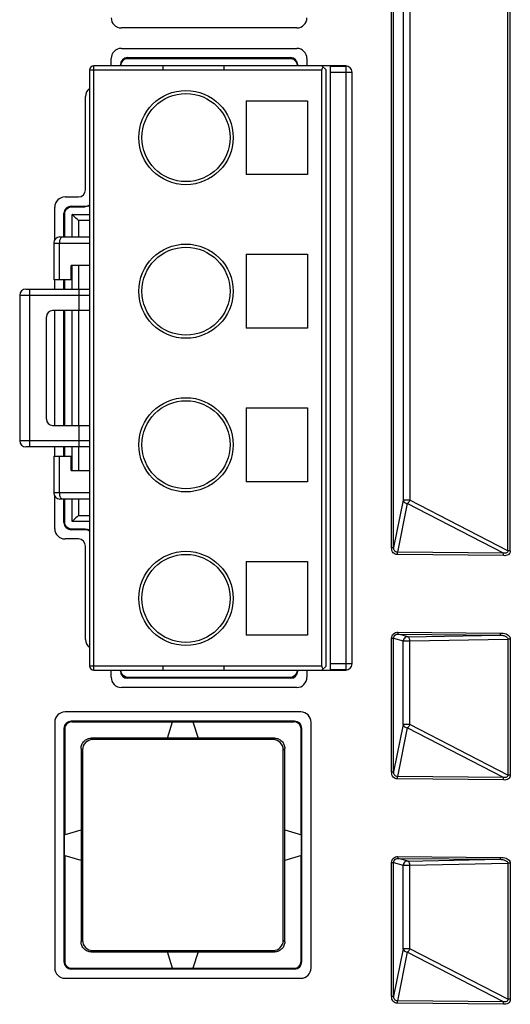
# Model space of a CAD drawing. Header units: millimetres. Extents: x -245 to 2192, y -983 to -162.
# Tile 19 of 49: x 1381 to 1405, y -537 to -488. Entities that reach past the tile are written whole.
import ezdxf

# ---------------------------------------------------------------- set-up
doc = ezdxf.new("R2010")
doc.units = ezdxf.units.MM
doc.header["$LTSCALE"] = 30.734
doc.layers.get('0').update_dxf_attribs({"linetype": 'CONTINUOUS'})
doc.layers.add('00_COMPONENTS', color=7, linetype='CONTINUOUS')

msp = doc.modelspace()

# ---------------------------------------------------------------- linework, layer by layer
at = {"color": 7, "linetype": 'Continuous'}
for p, q in [((1398.777, -514.227), (1398.777, -381.653)), ((1398.875, -514.227), (1398.875, -381.653)), ((1399.344, -381.653), (1399.344, -511.915)), ((1399.666, -381.653), (1399.666, -511.915)), ((1404.564, -514.388), (1404.564, -413.346)), ((1404.441, -514.388), (1404.441, -413.546)), ((1399.344, -511.915), (1398.875, -514.227)), ((1399.666, -511.915), (1399.344, -511.915)), ((1404.441, -514.388), (1399.666, -511.915)), ((1399.541, -512.082), (1399.057, -514.464)), ((1404.229, -514.511), (1399.541, -512.082)), ((1398.777, -514.227), (1398.875, -514.227)), ((1399.056, -514.578), (1399.057, -514.464)), ((1404.228, -514.625), (1399.056, -514.578)), ((1404.229, -514.511), (1399.057, -514.464)), ((1404.228, -514.625), (1404.229, -514.511)), ((1404.564, -514.388), (1404.441, -514.388)), ((1398.777, -518.656), (1398.875, -518.656)), ((1398.777, -525.177), (1398.777, -518.656)), ((1398.875, -518.656), (1399.344, -518.785)), ((1398.875, -525.177), (1398.875, -518.656)), ((1399.079, -518.364), (1399.078, -518.457)), ((1399.078, -518.457), (1404.066, -518.503)), ((1399.079, -518.364), (1404.067, -518.409)), ((1399.544, -518.585), (1404.066, -518.503)), ((1404.067, -518.409), (1404.066, -518.503)), ((1399.344, -518.785), (1399.666, -518.785)), ((1399.344, -522.865), (1399.344, -518.785)), ((1399.666, -518.785), (1404.441, -518.698)), ((1399.666, -522.865), (1399.666, -518.785)), ((1404.564, -518.698), (1404.441, -518.698)), ((1404.441, -518.698), (1404.441, -525.338)), ((1404.564, -518.698), (1404.564, -525.338)), ((1394.345, -522.257), (1382.845, -522.257)), ((1382.345, -522.757), (1382.345, -534.757)), ((1383.178, -522.74), (1383.145, -522.707)), ((1394.045, -522.707), (1383.145, -522.707)), ((1383.178, -522.74), (1394.012, -522.74)), ((1387.845, -523.54), (1388.085, -522.74)), ((1389.085, -522.74), (1389.345, -523.54)), ((1394.012, -522.74), (1394.045, -522.707)), ((1394.845, -534.757), (1394.845, -522.757)), ((1399.344, -522.865), (1398.875, -525.177)), ((1399.666, -522.865), (1399.344, -522.865)), ((1404.441, -525.338), (1399.666, -522.865)), ((1382.828, -523.09), (1382.795, -523.057)), ((1382.795, -523.057), (1382.795, -534.457)), ((1382.828, -523.09), (1382.828, -528.247)), ((1394.362, -523.09), (1394.395, -523.057)), ((1394.362, -528.247), (1394.362, -523.09)), ((1394.395, -534.457), (1394.395, -523.057)), ((1399.541, -523.032), (1399.057, -525.414)), ((1404.229, -525.461), (1399.541, -523.032)), ((1384.127, -523.54), (1384.197, -523.61)), ((1393.062, -523.54), (1384.128, -523.54)), ((1392.994, -523.61), (1384.197, -523.61)), ((1392.994, -523.61), (1393.064, -523.54)), ((1383.628, -524.038), (1383.698, -524.108)), ((1383.628, -524.04), (1383.628, -533.474)), ((1383.698, -524.108), (1383.698, -533.406)), ((1393.492, -524.108), (1393.562, -524.038)), ((1393.492, -533.406), (1393.492, -524.108)), ((1393.562, -533.474), (1393.562, -524.04)), ((1398.777, -525.177), (1398.875, -525.177)), ((1399.056, -525.528), (1399.057, -525.414)), ((1404.229, -525.461), (1399.057, -525.414)), ((1404.564, -525.338), (1404.441, -525.338)), ((1404.228, -525.575), (1399.056, -525.528)), ((1404.228, -525.575), (1404.229, -525.461)), ((1382.805, -528.254), (1383.628, -528.007)), ((1382.805, -528.254), (1382.805, -529.26)), ((1393.562, -528.007), (1394.385, -528.254)), ((1394.385, -529.26), (1394.385, -528.254)), ((1383.628, -529.507), (1382.805, -529.26)), ((1394.385, -529.26), (1393.562, -529.507)), ((1382.828, -529.267), (1382.828, -534.424)), ((1394.362, -534.424), (1394.362, -529.267)), ((1398.777, -529.606), (1398.875, -529.606)), ((1398.777, -536.127), (1398.777, -529.606)), ((1398.875, -529.606), (1399.344, -529.735)), ((1398.875, -536.127), (1398.875, -529.606)), ((1399.079, -529.314), (1399.078, -529.407)), ((1399.078, -529.407), (1404.066, -529.453)), ((1399.079, -529.314), (1404.067, -529.359)), ((1399.344, -529.735), (1399.666, -529.735)), ((1399.344, -533.815), (1399.344, -529.735)), ((1399.544, -529.535), (1404.066, -529.453)), ((1399.666, -529.735), (1404.441, -529.648)), ((1399.666, -533.815), (1399.666, -529.735)), ((1404.067, -529.359), (1404.066, -529.453)), ((1404.564, -529.648), (1404.441, -529.648)), ((1404.441, -529.648), (1404.441, -536.288)), ((1404.564, -529.648), (1404.564, -536.288)), ((1383.628, -533.476), (1383.698, -533.406)), ((1393.562, -533.476), (1393.492, -533.406)), ((1384.127, -533.974), (1384.197, -533.904)), ((1384.128, -533.974), (1393.062, -533.974)), ((1384.197, -533.904), (1392.994, -533.904)), ((1388.085, -534.774), (1387.845, -533.974)), ((1389.345, -533.974), (1389.085, -534.774)), ((1393.064, -533.974), (1392.994, -533.904)), ((1399.344, -533.815), (1398.875, -536.127)), ((1399.541, -533.982), (1399.057, -536.364)), ((1399.666, -533.815), (1399.344, -533.815)), ((1404.229, -536.411), (1399.541, -533.982)), ((1404.441, -536.288), (1399.666, -533.815)), ((1382.828, -534.424), (1382.795, -534.457)), ((1394.362, -534.424), (1394.395, -534.457)), ((1383.178, -534.774), (1383.145, -534.807)), ((1383.145, -534.807), (1394.045, -534.807)), ((1383.178, -534.774), (1394.012, -534.774)), ((1394.012, -534.774), (1394.045, -534.807)), ((1382.845, -535.257), (1394.345, -535.257)), ((1398.777, -536.127), (1398.875, -536.127)), ((1399.056, -536.478), (1399.057, -536.364)), ((1404.229, -536.411), (1399.057, -536.364)), ((1404.228, -536.525), (1404.229, -536.411)), ((1404.564, -536.288), (1404.441, -536.288)), ((1404.228, -536.525), (1399.056, -536.478))]:
    msp.add_line(p, q, dxfattribs=at)
for points in [[(1399.344, -511.915), (1399.354, -511.956), (1399.375, -511.995), (1399.407, -512.029), (1399.446, -512.056), (1399.492, -512.074), (1399.541, -512.082)], [(1399.541, -512.082), (1399.559, -512.07), (1399.578, -512.055), (1399.597, -512.036), (1399.615, -512.014), (1399.631, -511.99), (1399.646, -511.964), (1399.657, -511.939), (1399.666, -511.915)], [(1399.056, -514.578), (1399.004, -514.574), (1398.953, -514.558), (1398.903, -514.529), (1398.858, -514.489), (1398.821, -514.436), (1398.794, -514.374), (1398.779, -514.304), (1398.777, -514.227)], [(1399.057, -514.464), (1399.023, -514.46), (1398.989, -514.448), (1398.956, -514.427), (1398.928, -514.398), (1398.905, -514.363), (1398.888, -514.322), (1398.878, -514.276), (1398.875, -514.227)], [(1404.564, -514.388), (1404.563, -514.446), (1404.547, -514.498), (1404.515, -514.543), (1404.471, -514.581), (1404.414, -514.609), (1404.351, -514.626), (1404.29, -514.631), (1404.228, -514.625)], [(1404.441, -514.388), (1404.441, -514.422), (1404.43, -514.451), (1404.41, -514.475), (1404.382, -514.492), (1404.347, -514.504), (1404.308, -514.511), (1404.269, -514.513), (1404.229, -514.511)], [(1398.777, -518.656), (1398.781, -518.6), (1398.797, -518.547), (1398.826, -518.494), (1398.866, -518.447), (1398.914, -518.409), (1398.968, -518.381), (1399.022, -518.367), (1399.079, -518.364)], [(1398.875, -518.656), (1398.881, -518.607), (1398.9, -518.559), (1398.934, -518.516), (1398.978, -518.483), (1399.027, -518.463), (1399.078, -518.457)], [(1399.666, -518.785), (1399.662, -518.739), (1399.651, -518.694), (1399.633, -518.651), (1399.608, -518.617), (1399.578, -518.595), (1399.078, -518.457)], [(1399.544, -518.585), (1399.491, -518.593), (1399.441, -518.614), (1399.399, -518.648), (1399.368, -518.691), (1399.35, -518.738), (1399.344, -518.785)], [(1404.066, -518.503), (1404.114, -518.505), (1404.16, -518.51), (1404.204, -518.518), (1404.244, -518.528), (1404.282, -518.541), (1404.318, -518.556), (1404.35, -518.573), (1404.379, -518.593), (1404.404, -518.616), (1404.424, -518.641), (1404.436, -518.669), (1404.441, -518.698)], [(1404.067, -518.409), (1404.146, -518.408), (1404.221, -518.414), (1404.291, -518.427), (1404.356, -518.448), (1404.415, -518.476), (1404.466, -518.511), (1404.508, -518.552), (1404.539, -518.598), (1404.557, -518.646), (1404.564, -518.698)], [(1399.344, -522.865), (1399.354, -522.906), (1399.375, -522.945), (1399.407, -522.979), (1399.446, -523.006), (1399.492, -523.024), (1399.541, -523.032)], [(1399.541, -523.032), (1399.559, -523.02), (1399.578, -523.005), (1399.597, -522.986), (1399.615, -522.964), (1399.631, -522.94), (1399.646, -522.914), (1399.657, -522.889), (1399.666, -522.865)], [(1399.056, -525.528), (1399.004, -525.524), (1398.953, -525.508), (1398.903, -525.479), (1398.858, -525.439), (1398.821, -525.386), (1398.794, -525.324), (1398.779, -525.254), (1398.777, -525.177)], [(1399.057, -525.414), (1399.023, -525.41), (1398.989, -525.398), (1398.956, -525.377), (1398.928, -525.348), (1398.905, -525.313), (1398.888, -525.272), (1398.878, -525.226), (1398.875, -525.177)], [(1404.564, -525.338), (1404.563, -525.396), (1404.547, -525.448), (1404.515, -525.493), (1404.471, -525.531), (1404.414, -525.559), (1404.351, -525.576), (1404.29, -525.581), (1404.228, -525.575)], [(1404.441, -525.338), (1404.441, -525.372), (1404.43, -525.401), (1404.41, -525.425), (1404.382, -525.442), (1404.347, -525.454), (1404.308, -525.461), (1404.269, -525.463), (1404.229, -525.461)], [(1398.777, -529.606), (1398.781, -529.55), (1398.797, -529.497), (1398.826, -529.444), (1398.866, -529.397), (1398.914, -529.359), (1398.968, -529.331), (1399.022, -529.317), (1399.079, -529.314)], [(1398.875, -529.606), (1398.881, -529.557), (1398.9, -529.509), (1398.934, -529.466), (1398.978, -529.433), (1399.027, -529.413), (1399.078, -529.407)], [(1399.666, -529.735), (1399.662, -529.689), (1399.651, -529.644), (1399.633, -529.601), (1399.608, -529.567), (1399.578, -529.545), (1399.078, -529.407)], [(1399.544, -529.535), (1399.491, -529.543), (1399.441, -529.564), (1399.399, -529.598), (1399.368, -529.641), (1399.35, -529.688), (1399.344, -529.735)], [(1404.066, -529.453), (1404.114, -529.455), (1404.16, -529.46), (1404.204, -529.468), (1404.244, -529.478), (1404.282, -529.491), (1404.318, -529.506), (1404.35, -529.523), (1404.379, -529.543), (1404.404, -529.566), (1404.424, -529.591), (1404.436, -529.619), (1404.441, -529.648)], [(1404.067, -529.359), (1404.146, -529.358), (1404.221, -529.364), (1404.291, -529.377), (1404.356, -529.398), (1404.415, -529.426), (1404.466, -529.461), (1404.508, -529.502), (1404.539, -529.548), (1404.557, -529.596), (1404.564, -529.648)], [(1399.344, -533.815), (1399.354, -533.856), (1399.375, -533.895), (1399.407, -533.929), (1399.446, -533.956), (1399.492, -533.974), (1399.541, -533.982)], [(1399.541, -533.982), (1399.559, -533.97), (1399.578, -533.955), (1399.597, -533.936), (1399.615, -533.914), (1399.631, -533.89), (1399.646, -533.864), (1399.657, -533.839), (1399.666, -533.815)], [(1399.056, -536.478), (1399.004, -536.474), (1398.953, -536.458), (1398.903, -536.429), (1398.858, -536.389), (1398.821, -536.336), (1398.794, -536.274), (1398.779, -536.204), (1398.777, -536.127)], [(1399.057, -536.364), (1399.023, -536.36), (1398.989, -536.348), (1398.956, -536.327), (1398.928, -536.298), (1398.905, -536.263), (1398.888, -536.222), (1398.878, -536.176), (1398.875, -536.127)], [(1404.564, -536.288), (1404.563, -536.346), (1404.547, -536.398), (1404.515, -536.443), (1404.471, -536.481), (1404.414, -536.509), (1404.351, -536.526), (1404.29, -536.531), (1404.228, -536.525)], [(1404.441, -536.288), (1404.441, -536.322), (1404.43, -536.351), (1404.41, -536.375), (1404.382, -536.392), (1404.347, -536.404), (1404.308, -536.411), (1404.269, -536.413), (1404.229, -536.411)]]:
    msp.add_lwpolyline(points, dxfattribs=at)
for centre, radius, start, end in [((1382.845, -522.757), 0.5, 90, 180), ((1394.345, -522.757), 0.5, 0, 90), ((1383.177, -523.089), 0.349, 89.8628, 180.1372), ((1394.013, -523.089), 0.349, 359.8628, 90.1372), ((1383.177, -534.425), 0.349, 179.8628, 270.1372), ((1394.013, -534.425), 0.349, 269.8628, 0.1372), ((1382.845, -534.757), 0.5, 180, 270), ((1394.345, -534.757), 0.5, 270, 0)]:
    msp.add_arc(centre, radius, start, end, dxfattribs=at)
for centre, major_axis, ratio, start_param, end_param in [((1383.145, -523.057), (-0.248, 0.248), 0.998891, -0.784843, 0.784843), ((1394.045, -523.057), (0.248, 0.248), 0.998891, -0.784843, 0.784843), ((1384.2, -524.112), (0.356, -0.356), 0.992433, 2.359993, 3.923193), ((1392.99, -524.112), (0.356, 0.356), 0.992433, -0.7816, 0.7816), ((1384.2, -533.402), (0.356, 0.356), 0.992433, 2.359993, 3.923193), ((1392.99, -533.402), (-0.356, 0.356), 0.992433, 2.359993, 3.923193), ((1383.145, -534.457), (0.248, 0.248), 0.998891, -3.926436, -2.356749), ((1394.045, -534.457), (0.248, -0.248), 0.998891, -0.784843, 0.784843)]:
    msp.add_ellipse(centre, major_axis=major_axis, ratio=ratio, start_param=start_param, end_param=end_param, dxfattribs=at)
for points, knots in [([(1383.628, -524.04), (1383.628, -523.975), (1383.654, -523.844), (1383.765, -523.677), (1383.932, -523.566), (1384.063, -523.54), (1384.128, -523.54)], [0, 0, 0, 0, 0.249984, 0.5, 0.750016, 1, 1, 1, 1]), ([(1393.062, -523.54), (1393.127, -523.54), (1393.259, -523.566), (1393.425, -523.677), (1393.536, -523.844), (1393.562, -523.975), (1393.562, -524.04)], [0, 0, 0, 0, 0.249966, 0.5, 0.750034, 1, 1, 1, 1]), ([(1384.128, -533.974), (1384.063, -533.974), (1383.932, -533.948), (1383.765, -533.837), (1383.654, -533.67), (1383.628, -533.539), (1383.628, -533.474)], [0, 0, 0, 0, 0.249984, 0.5, 0.750016, 1, 1, 1, 1]), ([(1393.562, -533.474), (1393.562, -533.539), (1393.536, -533.67), (1393.425, -533.837), (1393.259, -533.948), (1393.127, -533.974), (1393.062, -533.974)], [0, 0, 0, 0, 0.249984, 0.5, 0.750016, 1, 1, 1, 1])]:
    msp.add_open_spline(points, degree=3, knots=knots, dxfattribs=at)
at = {"layer": '00_COMPONENTS', "color": 7, "linetype": 'Continuous'}
for p, q in [((1394.145, -488.863), (1385.595, -488.863)), ((1385.595, -489.863), (1394.145, -489.863)), ((1385.895, -490.313), (1385.928, -490.347)), ((1385.895, -490.313), (1393.845, -490.313)), ((1393.845, -490.313), (1393.812, -490.347)), ((1384.245, -520.215), (1384.245, -490.715)), ((1396.545, -490.715), (1384.245, -490.715)), ((1385.095, -490.715), (1385.095, -490.363)), ((1385.545, -490.663), (1385.578, -490.697)), ((1385.545, -490.715), (1385.545, -490.663)), ((1385.928, -490.347), (1393.812, -490.347)), ((1387.61, -490.715), (1387.61, -490.915)), ((1390.61, -490.915), (1390.61, -490.715)), ((1394.195, -490.663), (1394.162, -490.697)), ((1394.195, -490.663), (1394.195, -490.715)), ((1394.645, -490.363), (1394.645, -490.714)), ((1395.375, -490.715), (1395.575, -490.915)), ((1395.795, -490.732), (1396.545, -490.732)), ((1395.795, -520.197), (1395.795, -490.732)), ((1396.545, -490.715), (1396.545, -520.215)), ((1384.045, -490.915), (1384.045, -520.015)), ((1384.045, -490.915), (1395.375, -490.915)), ((1395.375, -520.015), (1395.375, -490.915)), ((1395.575, -520.015), (1395.575, -490.915)), ((1395.795, -491.015), (1396.845, -491.015)), ((1396.845, -519.915), (1396.845, -491.015)), ((1383.845, -496.763), (1383.845, -492.213)), ((1391.675, -492.415), (1394.675, -492.415)), ((1391.675, -492.415), (1391.675, -496.015)), ((1394.675, -492.415), (1394.675, -496.015)), ((1394.675, -496.015), (1391.675, -496.015)), ((1382.845, -497.113), (1383.495, -497.113)), ((1382.345, -499.2), (1382.345, -497.613)), ((1382.795, -497.913), (1382.828, -497.947)), ((1382.795, -499.065), (1382.795, -497.913)), ((1382.828, -499.065), (1382.828, -497.947)), ((1383.145, -497.563), (1383.178, -497.597)), ((1383.145, -497.563), (1383.795, -497.563)), ((1383.178, -497.597), (1383.829, -497.597)), ((1383.195, -497.964), (1384.045, -497.964)), ((1383.195, -499.065), (1383.195, -497.964)), ((1383.829, -497.597), (1383.795, -497.563)), ((1384.045, -498.264), (1383.495, -498.264)), ((1383.495, -498.264), (1383.495, -499.065)), ((1382.295, -499.365), (1384.045, -499.365)), ((1382.295, -499.365), (1382.295, -501.165)), ((1382.584, -501.165), (1382.584, -499.365)), ((1382.595, -499.065), (1384.045, -499.065)), ((1391.675, -499.915), (1394.675, -499.915)), ((1391.675, -499.915), (1391.675, -503.515)), ((1394.675, -499.915), (1394.675, -503.515)), ((1384.045, -500.465), (1383.145, -500.465)), ((1383.145, -501.165), (1383.145, -500.465)), ((1383.195, -501.615), (1383.195, -500.465)), ((1383.495, -500.465), (1383.495, -501.615)), ((1383.145, -501.165), (1382.295, -501.165)), ((1382.345, -501.615), (1382.345, -501.165)), ((1382.795, -501.615), (1382.795, -501.165)), ((1382.828, -501.615), (1382.828, -501.165)), ((1380.935, -501.615), (1384.045, -501.615)), ((1381.135, -509.315), (1381.135, -501.615)), ((1383.522, -501.615), (1383.522, -502.665)), ((1380.635, -501.915), (1384.045, -501.915)), ((1380.635, -501.915), (1380.635, -509.015)), ((1384.045, -502.665), (1382.235, -502.665)), ((1382.345, -508.265), (1382.345, -502.665)), ((1382.795, -508.265), (1382.795, -502.665)), ((1382.828, -508.265), (1382.828, -502.665)), ((1383.195, -508.265), (1383.195, -502.665)), ((1383.495, -502.665), (1383.495, -508.265)), ((1381.935, -507.965), (1381.935, -502.965)), ((1394.675, -503.515), (1391.675, -503.515)), ((1391.675, -507.415), (1394.675, -507.415)), ((1391.675, -507.415), (1391.675, -511.015)), ((1394.675, -507.415), (1394.675, -511.015)), ((1382.235, -508.265), (1384.045, -508.265)), ((1383.522, -508.265), (1383.522, -509.315)), ((1384.045, -509.015), (1380.635, -509.015)), ((1384.045, -509.315), (1380.935, -509.315)), ((1382.345, -509.765), (1382.345, -509.314)), ((1382.795, -509.765), (1382.795, -509.314)), ((1382.828, -509.765), (1382.828, -509.314)), ((1383.195, -510.465), (1383.195, -509.314)), ((1383.495, -509.315), (1383.495, -510.465)), ((1382.295, -509.765), (1383.145, -509.765)), ((1382.295, -509.765), (1382.295, -511.565)), ((1382.584, -511.565), (1382.584, -509.765)), ((1383.145, -510.465), (1383.145, -509.765)), ((1383.145, -510.465), (1384.045, -510.465)), ((1394.675, -511.015), (1391.675, -511.015)), ((1384.045, -511.565), (1382.295, -511.565)), ((1382.345, -513.313), (1382.345, -511.729)), ((1384.045, -511.865), (1382.595, -511.865)), ((1382.795, -513.014), (1382.795, -511.865)), ((1382.828, -512.98), (1382.828, -511.865)), ((1383.195, -512.964), (1383.195, -511.865)), ((1383.495, -511.865), (1383.495, -512.664)), ((1383.495, -512.664), (1384.045, -512.664)), ((1382.795, -513.014), (1382.828, -512.98)), ((1383.145, -513.363), (1383.178, -513.33)), ((1383.795, -513.363), (1383.145, -513.363)), ((1383.829, -513.33), (1383.178, -513.33)), ((1384.045, -512.964), (1383.195, -512.964)), ((1383.829, -513.33), (1383.795, -513.363)), ((1383.495, -513.813), (1382.845, -513.813)), ((1383.845, -518.713), (1383.845, -514.163)), ((1391.675, -514.915), (1394.675, -514.915)), ((1391.675, -514.915), (1391.675, -518.515)), ((1394.675, -514.915), (1394.675, -518.515)), ((1394.675, -518.515), (1391.675, -518.515)), ((1395.375, -520.015), (1384.045, -520.015)), ((1387.61, -520.015), (1387.61, -520.215)), ((1390.61, -520.215), (1390.61, -520.015)), ((1395.575, -520.015), (1395.375, -520.215)), ((1396.845, -519.915), (1395.795, -519.915)), ((1384.245, -520.215), (1396.545, -520.215)), ((1385.095, -520.563), (1385.095, -520.215)), ((1385.545, -520.264), (1385.545, -520.215)), ((1385.545, -520.264), (1385.578, -520.23)), ((1385.895, -520.613), (1385.928, -520.58)), ((1393.812, -520.58), (1385.928, -520.58)), ((1393.845, -520.613), (1393.812, -520.58)), ((1394.195, -520.264), (1394.162, -520.23)), ((1394.195, -520.215), (1394.195, -520.264)), ((1394.645, -520.214), (1394.645, -520.563)), ((1396.545, -520.197), (1395.795, -520.197)), ((1394.145, -521.063), (1385.595, -521.063)), ((1393.845, -520.613), (1385.895, -520.613))]:
    msp.add_line(p, q, dxfattribs=at)
for points in [[(1385.578, -490.697), (1385.589, -490.609), (1385.623, -490.526), (1385.677, -490.452), (1385.75, -490.395), (1385.835, -490.359), (1385.928, -490.347)], [(1393.812, -490.347), (1393.9, -490.358), (1393.984, -490.392), (1394.058, -490.447), (1394.115, -490.521), (1394.15, -490.606), (1394.162, -490.697)], [(1382.828, -497.947), (1382.84, -497.859), (1382.873, -497.775), (1382.929, -497.701)], [(1382.929, -497.701), (1383.003, -497.644), (1383.088, -497.609), (1383.178, -497.597)], [(1383.376, -498.145), (1383.218, -497.987), (1383.202, -497.97), (1383.195, -497.964)], [(1384.045, -497.545), (1384.02, -497.559), (1383.926, -497.587), (1383.829, -497.597)], [(1383.495, -498.264), (1383.433, -498.203), (1383.376, -498.145)], [(1382.584, -499.365), (1382.585, -499.317), (1382.59, -499.272), (1382.597, -499.23), (1382.607, -499.191), (1382.62, -499.156), (1382.634, -499.125), (1382.651, -499.099), (1382.67, -499.08), (1382.69, -499.068), (1382.711, -499.065)], [(1382.711, -511.865), (1382.691, -511.861), (1382.672, -511.85), (1382.654, -511.833), (1382.637, -511.809), (1382.622, -511.78), (1382.609, -511.745), (1382.598, -511.705), (1382.59, -511.66), (1382.585, -511.613), (1382.584, -511.565)], [(1383.376, -512.783), (1383.218, -512.941), (1383.201, -512.958), (1383.195, -512.964)], [(1383.495, -512.664), (1383.434, -512.727), (1383.376, -512.783)], [(1382.932, -513.229), (1382.875, -513.156), (1382.84, -513.071), (1382.828, -512.98)], [(1383.178, -513.33), (1383.09, -513.319), (1383.006, -513.285), (1382.932, -513.229)], [(1383.829, -513.33), (1383.926, -513.34), (1384.02, -513.368), (1384.045, -513.382)], [(1385.928, -520.58), (1385.84, -520.569), (1385.756, -520.535), (1385.682, -520.479), (1385.625, -520.406), (1385.59, -520.321), (1385.578, -520.23)], [(1394.162, -520.23), (1394.151, -520.318), (1394.117, -520.402), (1394.061, -520.476), (1393.987, -520.533), (1393.902, -520.568), (1393.812, -520.58)]]:
    msp.add_lwpolyline(points, dxfattribs=at)
for centre, radius in [((1388.745, -494.215), 2.3), ((1388.745, -494.215), 2.15), ((1388.745, -501.715), 2.3), ((1388.745, -501.715), 2.15), ((1388.745, -509.215), 2.3), ((1388.745, -509.215), 2.15), ((1388.745, -516.715), 2.3), ((1388.745, -516.715), 2.15)]:
    msp.add_circle(centre, radius, dxfattribs=at)
for centre, radius, start, end in [((1385.595, -488.363), 0.5, 180, 270), ((1394.145, -488.363), 0.5, 270, 0), ((1385.595, -490.363), 0.5, 90, 180), ((1394.145, -490.363), 0.5, 0, 90), ((1384.245, -490.915), 0.2, 90, 180), ((1396.545, -491.015), 0.3, 0, 90), ((1384.345, -492.213), 0.5, 127.0884, 180), ((1383.495, -496.763), 0.35, 270, 0), ((1382.845, -497.613), 0.5, 90, 180), ((1382.595, -499.365), 0.3, 90, 180), ((1380.935, -501.915), 0.3, 90, 180), ((1382.235, -502.965), 0.3, 90, 180), ((1382.235, -507.965), 0.3, 180, 270), ((1380.935, -509.015), 0.3, 180, 270), ((1382.595, -511.565), 0.3, 180, 270), ((1382.845, -513.313), 0.5, 180, 270), ((1383.495, -514.163), 0.35, 0, 90), ((1384.345, -518.713), 0.5, 180, 232.9116), ((1384.245, -520.015), 0.2, 180, 270), ((1396.545, -519.915), 0.3, 270, 0), ((1385.595, -520.563), 0.5, 180, 270), ((1394.145, -520.563), 0.5, 270, 0)]:
    msp.add_arc(centre, radius, start, end, dxfattribs=at)
for centre, major_axis, ratio, start_param, end_param in [((1385.895, -490.664), (-0.248, 0.248), 0.998891, -0.784843, 0.784843), ((1393.845, -490.664), (0.248, 0.248), 0.998891, -0.784843, 0.784843), ((1395.575, -490.915), (0.141, 0.141), 0.999992, 1.570769, 2.356167), ((1383.795, -497.063), (0.354, -0.354), 0.998891, -0.784843, -0.259458), ((1383.145, -497.914), (-0.248, 0.248), 0.998891, -0.784843, 0.784843), ((1383.145, -513.013), (-0.248, -0.248), 0.998891, -0.784843, 0.784843), ((1383.795, -513.864), (0.354, 0.354), 0.998891, 0.259458, 0.784843), ((1395.575, -520.015), (0.141, 0.141), 0.999992, 2.356167, 3.141565), ((1385.895, -520.263), (-0.248, -0.248), 0.998891, -0.784843, 0.784843), ((1393.845, -520.263), (0.248, -0.248), 0.998891, -0.784843, 0.784843)]:
    msp.add_ellipse(centre, major_axis=major_axis, ratio=ratio, start_param=start_param, end_param=end_param, dxfattribs=at)

doc.saveas('drawing.dxf')
